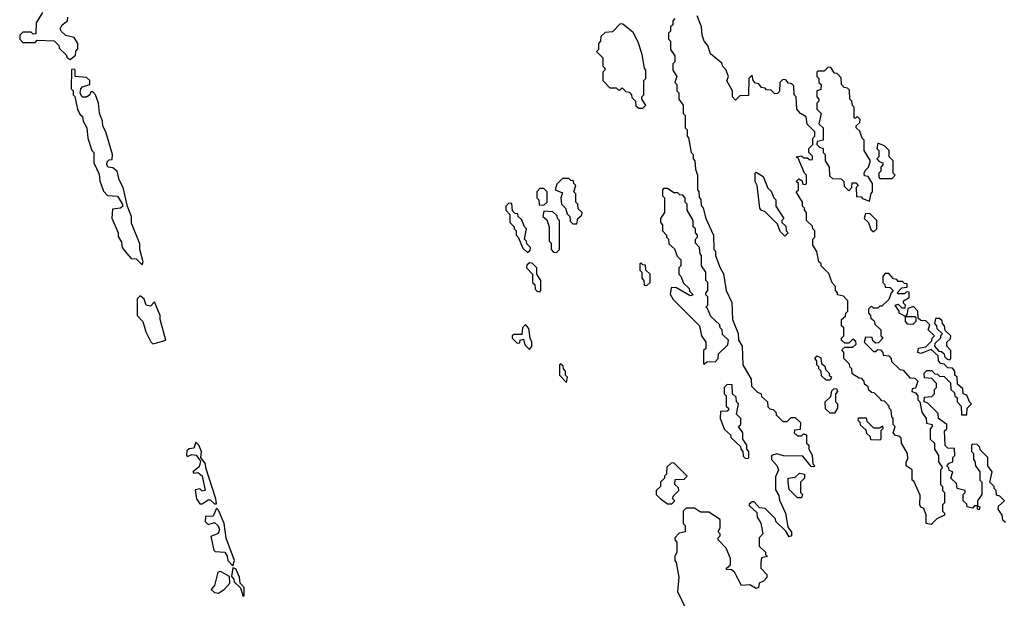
# Model space of a CAD drawing. Extents: x 2708302 to 2968450, y 494490 to 722710.
# Tile 156 of 256: x 2830980 to 2835760, y 666602 to 669410. Entities that reach past the tile are written whole.
import ezdxf

# ---------------------------------------------------------------- set-up
doc = ezdxf.new("R2010")
doc.units = 0

msp = doc.modelspace()

# ---------------------------------------------------------------- linework, layer by layer
at = {"layer": '0CON20XD'}
for points in [[(2831090, 669445), (2831060, 669395), (2831058.3, 669341.7), (2831045, 669340), (2831035, 669350), (2830995, 669350), (2830980, 669335), (2830980, 669315), (2830995, 669300), (2831055, 669300), (2831065, 669310), (2831147, 669307), (2831170, 669285), (2831171.7, 669271.7), (2831205, 669240), (2831210, 669225), (2831225, 669217.5), (2831251.7, 669238.3), (2831253, 669257), (2831261.7, 669268.3), (2831262.5, 669295), (2831243.8, 669323.8), (2831204.1, 669334.1), (2831182.3, 669352.3), (2831176.2, 669365), (2831186.7, 669385), (2831212.5, 669405), (2831213, 669423)], [(2834005, 668980), (2834020, 668995), (2834000, 669025), (2834000, 669035), (2834010, 669045), (2834010, 669115), (2834020, 669125), (2834020, 669165), (2834012.5, 669175), (2834001.7, 669241.7), (2833981.7, 669301.7), (2833958.3, 669348.3), (2833908.3, 669388.3), (2833895, 669390), (2833858.3, 669351.7), (2833821.7, 669348.3), (2833801.7, 669328.3), (2833800, 669305), (2833790, 669295), (2833790, 669265), (2833780, 669255), (2833810, 669225), (2833810, 669185), (2833820, 669175), (2833820, 669165), (2833810, 669155), (2833810, 669115), (2833845, 669080), (2833875, 669080), (2833885, 669070), (2833895, 669070), (2833905, 669080), (2833921.7, 669061.7), (2833938.3, 669058.3), (2833950, 669045), (2833951.7, 669031.7), (2833970, 669015), (2833971.7, 668991.7), (2833985, 668980), (2834005, 668980)], [(2834160, 669415), (2834150, 669405), (2834150, 669385), (2834140, 669375), (2834140, 669355), (2834130, 669345), (2834130, 669315), (2834140, 669305), (2834140, 669265), (2834160, 669235), (2834160, 669205), (2834150, 669195), (2834150, 669165), (2834170, 669135), (2834160, 669105), (2834170, 669095), (2834170, 669065), (2834180, 669055), (2834180, 669025), (2834200, 668995), (2834200, 668955), (2834210, 668945), (2834210, 668885), (2834220, 668875), (2834220, 668845), (2834227, 668837), (2834240, 668765), (2834250, 668755), (2834250, 668735), (2834257.5, 668725), (2834260, 668685), (2834270, 668655), (2834270, 668585), (2834277, 668577), (2834278.3, 668548.3), (2834286.4, 668536.4), (2834288.3, 668508.3), (2834297.5, 668495), (2834310, 668445), (2834347.5, 668365), (2834350, 668295), (2834357, 668287), (2834357.5, 668265), (2834378.3, 668208.3), (2834397, 668177), (2834410, 668095), (2834437, 668037), (2834440, 667955), (2834467, 667887), (2834470, 667855), (2834486.7, 667825), (2834490, 667735), (2834530, 667665), (2834531.7, 667631.7), (2834561.7, 667601.7), (2834580, 667595), (2834581.7, 667581.7), (2834610, 667555), (2834611.7, 667531.7), (2834621.7, 667521.7), (2834638.3, 667518.3), (2834650, 667505), (2834651.7, 667491.7), (2834685, 667460), (2834705, 667460), (2834725, 667480), (2834745, 667480), (2834770, 667455), (2834768.3, 667421.7), (2834741.7, 667418.3), (2834740, 667405), (2834755, 667390), (2834775, 667390), (2834785, 667400), (2834800, 667395), (2834800, 667355), (2834810, 667345), (2834810, 667325), (2834827, 667297), (2834830, 667255), (2834840, 667245), (2834835, 667240), (2834821.7, 667241.7), (2834781.7, 667291.7), (2834687, 667293), (2834655, 667303.3), (2834630, 667295), (2834630, 667275), (2834656.1, 667246.1), (2834663.8, 667225), (2834648.3, 667191.7), (2834648.3, 667128.3), (2834665, 667100), (2834668.3, 667078.3), (2834697.5, 667015), (2834708.3, 666948.3), (2834716.1, 666936.1)], [(2835765, 666970), (2835751.7, 666981.7), (2835750, 667005), (2835730, 667035), (2835731.7, 667048.3), (2835760, 667075), (2835738.3, 667098.3), (2835721.7, 667101.7), (2835720, 667125), (2835710, 667135), (2835710, 667145), (2835690, 667165), (2835700, 667215), (2835680, 667245), (2835680, 667285), (2835641.7, 667321.7), (2835640, 667335), (2835628.3, 667348.3), (2835605, 667350), (2835600, 667345), (2835600, 667315), (2835610, 667305), (2835610, 667275), (2835617, 667267), (2835620, 667245), (2835640, 667215), (2835640, 667175), (2835650, 667165), (2835650, 667105), (2835630, 667075), (2835630, 667050), (2835640, 667045), (2835638.3, 667031.7), (2835630, 667035), (2835630, 667050), (2835615, 667050), (2835605, 667040), (2835580, 667045), (2835578.3, 667058.3), (2835560, 667075), (2835560, 667105), (2835570, 667115), (2835570, 667125), (2835530, 667135), (2835528.3, 667158.3), (2835500, 667185), (2835510, 667215), (2835491.7, 667221.7), (2835490, 667235), (2835480, 667245), (2835491.7, 667258.3), (2835510, 667265), (2835510, 667285), (2835520, 667295), (2835518.3, 667328.3), (2835485, 667330), (2835473, 667343), (2835470, 667415), (2835480, 667425), (2835480, 667445), (2835440, 667475), (2835438.3, 667498.3), (2835388.3, 667548.3), (2835370, 667555), (2835371.7, 667578.3), (2835408.3, 667581.7), (2835420, 667595), (2835420, 667615), (2835430, 667625), (2835430, 667645), (2835408.3, 667668.3), (2835371.7, 667671.7), (2835370, 667695), (2835383, 667707), (2835407, 667707), (2835421.7, 667691.7), (2835435, 667690), (2835445, 667680), (2835468.3, 667678.3), (2835498.3, 667648.3), (2835500, 667615), (2835518.3, 667598.3), (2835520, 667585), (2835530, 667575), (2835530, 667555), (2835550, 667535), (2835551.7, 667491.7), (2835578.3, 667491.7), (2835580, 667525), (2835600, 667545), (2835590, 667555), (2835578.3, 667588.3), (2835560, 667595), (2835558.3, 667618.3), (2835531.7, 667641.7), (2835530, 667675), (2835520, 667685), (2835520, 667705), (2835508.3, 667718.3), (2835485, 667720), (2835468.3, 667738.3), (2835451.7, 667741.7), (2835440, 667755), (2835438.3, 667778.3), (2835405, 667810), (2835355, 667790), (2835340, 667795), (2835343.6, 667816.4), (2835378.3, 667821.7), (2835408.3, 667851.7), (2835410, 667865), (2835420, 667875), (2835390, 667905), (2835398.3, 667928.3), (2835378.3, 667948.3), (2835355, 667950), (2835341.7, 667961.7), (2835340, 667995), (2835318.3, 668018.3), (2835291.7, 668008.3), (2835288.3, 667981.7), (2835280, 667970), (2835325, 667970), (2835330, 667965), (2835330, 667945), (2835315, 667930), (2835291.7, 667931.7), (2835280, 667945), (2835280, 667970), (2835250, 667985), (2835250, 667995), (2835230, 668025), (2835245, 668030), (2835261.7, 668011.7), (2835278.3, 668011.7), (2835280, 668025), (2835270, 668035), (2835270, 668045), (2835298.3, 668061.7), (2835298.3, 668088.3), (2835285, 668090), (2835275, 668080), (2835245, 668080), (2835240, 668085), (2835261.7, 668108.3), (2835288.3, 668111.7), (2835288.3, 668128.3), (2835275, 668130), (2835265, 668140), (2835245, 668140), (2835238.3, 668148.3), (2835221.7, 668151.7), (2835198.3, 668178.3), (2835181.7, 668178.3), (2835170, 668165), (2835170, 668135), (2835180, 668125), (2835181.7, 668111.7), (2835205, 668110), (2835220, 668095), (2835210, 668085), (2835198.3, 668051.7), (2835165, 668020), (2835155, 668020), (2835145, 668010), (2835125, 668010), (2835115, 668020), (2835100, 668005), (2835100, 667985), (2835110, 667975), (2835111.7, 667961.7), (2835128.3, 667948.3), (2835131.7, 667931.7), (2835160, 667905), (2835160, 667875), (2835170, 667865), (2835148.3, 667841.7), (2835135, 667840), (2835121.7, 667851.7), (2835118.3, 667868.3), (2835085, 667870), (2835080, 667845), (2835125, 667800), (2835135, 667800), (2835145, 667810), (2835158.3, 667808.3), (2835170, 667795), (2835171.7, 667781.7), (2835198.3, 667778.3), (2835210, 667765), (2835211.7, 667751.7), (2835251.7, 667711.7), (2835268.3, 667708.3), (2835301.7, 667671.7), (2835325, 667670), (2835340, 667655), (2835328.3, 667621.7), (2835311.7, 667618.3), (2835310, 667605), (2835328.3, 667598.3), (2835340, 667585), (2835340, 667565), (2835350, 667555), (2835360, 667505), (2835380, 667475), (2835381.7, 667451.7), (2835410, 667445), (2835410, 667435), (2835400, 667425), (2835400, 667375), (2835420, 667355), (2835420, 667325), (2835440, 667295), (2835440, 667265), (2835460, 667235), (2835450, 667225), (2835450, 667155), (2835460, 667145), (2835460, 667125), (2835470, 667115), (2835470, 667065), (2835460, 667055), (2835460, 667025), (2835470, 667015), (2835470, 667005), (2835431.7, 666988.3), (2835405, 666960), (2835380, 666965), (2835380, 667005), (2835368.3, 667038.3), (2835353.6, 667043.6), (2835350, 667055), (2835351.7, 667101.7), (2835320, 667170), (2835312.5, 667175), (2835312.5, 667225), (2835282.5, 667245), (2835283.3, 667265), (2835291.7, 667278.3), (2835290, 667305), (2835260, 667355), (2835258.3, 667378.3), (2835248.3, 667388.3), (2835231.7, 667391.7), (2835220, 667405), (2835230, 667435), (2835220, 667445), (2835220, 667475), (2835213, 667483), (2835210, 667515), (2835200, 667525), (2835200, 667535), (2835178.3, 667558.3), (2835165, 667560), (2835158.3, 667568.3), (2835128.3, 667598.3), (2835115, 667600), (2835101.7, 667611.7), (2835098.3, 667628.3), (2835081.7, 667641.7), (2835080, 667655), (2835068.3, 667668.3), (2835055, 667670), (2835021.7, 667691.7), (2835020, 667715), (2835010, 667725), (2835008.3, 667738.3), (2834980, 667765), (2834980, 667795), (2834971.7, 667808.3), (2834985, 667820), (2835025, 667820), (2835040, 667835), (2835038.3, 667848.3), (2835025, 667860), (2835005, 667840), (2834985, 667840), (2834970, 667855), (2834970, 667865), (2834980, 667875), (2834980, 667915), (2834970, 667925), (2834970, 667955), (2834988.3, 667971.7), (2834990, 667985), (2835000, 667995), (2835000, 668045), (2834978.3, 668068.3), (2834950, 668075), (2834950, 668085), (2834940, 668095), (2834940, 668115), (2834923.3, 668133.3), (2834908.3, 668178.3), (2834870, 668215), (2834870, 668225), (2834860, 668235), (2834850, 668285), (2834830, 668315), (2834830, 668345), (2834840, 668355), (2834840, 668385), (2834830, 668395), (2834828.3, 668408.3), (2834800, 668435), (2834800, 668475), (2834790, 668485), (2834790, 668495), (2834780, 668505), (2834780, 668525), (2834750, 668575), (2834760, 668585), (2834760, 668615), (2834750, 668625), (2834761.7, 668638.3), (2834778.3, 668628.3), (2834781.7, 668611.7), (2834795, 668610), (2834800, 668615), (2834800, 668655), (2834790, 668665), (2834758.3, 668738.3), (2834750, 668745), (2834775, 668750), (2834785, 668740), (2834805, 668740), (2834815, 668730), (2834828.3, 668731.7), (2834828.3, 668748.3), (2834810, 668765), (2834810, 668785), (2834830, 668805), (2834830, 668835), (2834840, 668845), (2834840, 668865), (2834803, 668903), (2834798.3, 668938.3), (2834770, 668955), (2834752.5, 668975), (2834750, 669035), (2834740, 669045), (2834738.3, 669088.3), (2834728.3, 669098.3), (2834711.7, 669101.7), (2834698.3, 669118.3), (2834685, 669120), (2834670, 669105), (2834668.3, 669061.7), (2834658.3, 669051.7), (2834645, 669050), (2834628.3, 669068.3), (2834605, 669070), (2834598.3, 669078.3), (2834581.7, 669081.7), (2834568.3, 669098.3), (2834551.7, 669101.7), (2834540, 669115), (2834535, 669140), (2834520, 669125), (2834518.3, 669041.7), (2834475, 669040), (2834455, 669020), (2834440, 669035), (2834440, 669065), (2834413, 669113), (2834420, 669135), (2834408.3, 669168.3), (2834393, 669183), (2834388.3, 669198.3), (2834333.9, 669243.9), (2834320, 669285), (2834302.5, 669305), (2834292.5, 669335), (2834290, 669375), (2834268.3, 669428.3)], [(2831575, 668220), (2831580, 668235), (2831562.5, 668295), (2831563, 668323), (2831523, 668423), (2831522.5, 668455), (2831503, 668503), (2831482.5, 668595), (2831463.6, 668633.6), (2831452.5, 668675), (2831431.7, 668691.7), (2831410, 668695), (2831403.3, 668705), (2831405, 668720), (2831415, 668730), (2831428.3, 668731.7), (2831430, 668755), (2831397.5, 668865), (2831383, 668893), (2831381.7, 668918.3), (2831367, 668957), (2831362.5, 669005), (2831347.5, 669045), (2831335, 669060), (2831325, 669060), (2831320, 669045), (2831305, 669033.3), (2831283.8, 669033.8), (2831273.3, 669055), (2831276.2, 669075), (2831285, 669083.8), (2831320, 669095), (2831320, 669115), (2831305, 669130), (2831250, 669135), (2831250, 669165), (2831245, 669170), (2831231.7, 669168.3), (2831230, 669075), (2831240, 669065), (2831240, 669045), (2831247, 669037), (2831260, 668975), (2831271.7, 668951.7), (2831285, 668940), (2831287.5, 668917.5), (2831306.2, 668885), (2831310, 668835), (2831330, 668775), (2831340, 668765), (2831340, 668715), (2831365, 668660), (2831368.3, 668628.3), (2831387.5, 668577.5), (2831407, 668557), (2831455, 668553.3), (2831477, 668517), (2831480, 668505), (2831470, 668495), (2831430, 668490), (2831427, 668447), (2831457.5, 668375), (2831458.3, 668358.3), (2831475, 668330), (2831477.5, 668305), (2831500, 668275), (2831521.7, 668251.7), (2831545, 668250), (2831575, 668220)], [(2835105, 668530), (2835113, 668567), (2835120, 668575), (2835120, 668615), (2835098.3, 668648.3), (2835081.7, 668651.7), (2835080, 668665), (2835085, 668680), (2835100, 668695), (2835110, 668725), (2835080, 668775), (2835080, 668825), (2835070, 668835), (2835058.3, 668868.3), (2835040, 668885), (2835040, 668895), (2835058.3, 668911.7), (2835060, 668925), (2835045, 668940), (2835035, 668930), (2835030, 668935), (2835030, 668985), (2835023, 668993), (2835020, 669015), (2835010, 669025), (2835008.3, 669068.3), (2834998.3, 669078.3), (2834981.7, 669081.7), (2834970, 669095), (2834968.3, 669128.3), (2834948.3, 669148.3), (2834935, 669150), (2834918.3, 669178.3), (2834905, 669180), (2834885, 669160), (2834855, 669160), (2834850, 669155), (2834850, 669135), (2834860, 669125), (2834860, 669105), (2834870, 669095), (2834868.3, 669071.7), (2834850, 669065), (2834850, 669035), (2834860, 669025), (2834860, 669015), (2834850, 669005), (2834850, 668975), (2834870, 668955), (2834860, 668905), (2834880, 668885), (2834880, 668825), (2834851.7, 668818.3), (2834850, 668805), (2834861.7, 668791.7), (2834880, 668785), (2834880, 668765), (2834890, 668755), (2834890, 668725), (2834910, 668695), (2834911.7, 668651.7), (2834925, 668640), (2834968.3, 668638.3), (2834980, 668625), (2834981.7, 668601.7), (2835005, 668580), (2835020, 668595), (2835021.7, 668618.3), (2835038.3, 668618.3), (2835050, 668605), (2835040, 668595), (2835041.7, 668551.7), (2835065, 668550), (2835071.7, 668541.7), (2835105, 668530)], [(2835215, 668640), (2835230, 668655), (2835220, 668665), (2835220, 668725), (2835200, 668745), (2835200, 668775), (2835178.3, 668798.3), (2835145, 668810), (2835140, 668785), (2835150, 668775), (2835150, 668745), (2835140, 668735), (2835151.7, 668721.7), (2835170, 668715), (2835170, 668705), (2835160, 668695), (2835160, 668675), (2835150, 668665), (2835150, 668645), (2835155, 668640), (2835215, 668640)], [(2834695, 668360), (2834671.7, 668381.7), (2834658.3, 668418.3), (2834598.3, 668478.3), (2834580, 668485), (2834572.5, 668495), (2834560, 668605), (2834550, 668625), (2834550, 668665), (2834555, 668670), (2834588.3, 668648.3), (2834611.7, 668591.7), (2834628.3, 668578.3), (2834640, 668545), (2834650, 668535), (2834650, 668505), (2834690, 668445), (2834680, 668435), (2834680, 668425), (2834698.3, 668408.3), (2834700, 668385), (2834710, 668375), (2834695, 668360)], [(2833685, 668420), (2833690, 668445), (2833708.3, 668461.7), (2833710, 668475), (2833691.7, 668491.7), (2833690, 668515), (2833680, 668525), (2833680, 668565), (2833670, 668575), (2833680, 668605), (2833670, 668615), (2833668.3, 668628.3), (2833655, 668630), (2833645, 668640), (2833615, 668640), (2833587.5, 668612.5), (2833580, 668585), (2833615, 668570), (2833606.7, 668545), (2833610, 668515), (2833630, 668495), (2833638.3, 668468.3), (2833650, 668455), (2833651.7, 668431.7), (2833665, 668420), (2833685, 668420)], [(2833525, 668510), (2833540, 668525), (2833540, 668575), (2833525, 668590), (2833505, 668590), (2833490, 668575), (2833490, 668545), (2833500, 668535), (2833501.7, 668511.7), (2833525, 668510)], [(2834305, 667740), (2834315, 667750), (2834358.3, 667751.7), (2834370, 667765), (2834371.7, 667788.3), (2834418.3, 667831.7), (2834420, 667855), (2834391.7, 667881.7), (2834390, 667905), (2834380, 667915), (2834378.3, 667928.3), (2834335, 667970), (2834318.3, 668008.3), (2834310, 668015), (2834320, 668025), (2834320, 668065), (2834310, 668075), (2834310, 668085), (2834320, 668095), (2834320, 668135), (2834310, 668145), (2834310, 668185), (2834290, 668215), (2834290, 668265), (2834283, 668273), (2834280, 668305), (2834260, 668325), (2834260, 668345), (2834270, 668355), (2834270, 668365), (2834260, 668375), (2834260, 668395), (2834250, 668405), (2834250, 668435), (2834220, 668485), (2834220, 668515), (2834210, 668525), (2834210, 668545), (2834198.3, 668558.3), (2834185, 668560), (2834175, 668570), (2834155, 668570), (2834125, 668590), (2834105, 668590), (2834100, 668585), (2834100, 668555), (2834110, 668545), (2834110, 668475), (2834090, 668445), (2834090, 668425), (2834100, 668415), (2834100, 668385), (2834120, 668365), (2834120, 668355), (2834130, 668345), (2834131.7, 668321.7), (2834158.3, 668298.3), (2834171.7, 668261.7), (2834190, 668245), (2834190, 668215), (2834180, 668205), (2834180, 668175), (2834190, 668165), (2834201.7, 668131.7), (2834230, 668105), (2834231.7, 668091.7), (2834250, 668075), (2834235, 668070), (2834165, 668110), (2834141.7, 668108.3), (2834138.3, 668078.3), (2834151.7, 668051.7), (2834280, 667925), (2834290, 667875), (2834310, 667845), (2834310, 667815), (2834300, 667805), (2834300, 667740), (2834305, 667740)], [(2833445, 668280), (2833458.3, 668291.7), (2833460, 668305), (2833441.7, 668321.7), (2833440, 668335), (2833430, 668345), (2833440, 668395), (2833430, 668405), (2833418.3, 668438.3), (2833400, 668455), (2833398.3, 668468.3), (2833385, 668470), (2833371.7, 668481.7), (2833368.3, 668518.3), (2833355, 668520), (2833340, 668505), (2833340, 668485), (2833360, 668465), (2833360, 668425), (2833380, 668405), (2833380, 668395), (2833390, 668385), (2833390, 668365), (2833400, 668355), (2833421.7, 668301.7), (2833445, 668280)], [(2833585, 668280), (2833600, 668295), (2833600, 668435), (2833590, 668445), (2833588.3, 668458.3), (2833568.3, 668478.3), (2833525, 668480), (2833520, 668455), (2833538.3, 668438.3), (2833550, 668405), (2833550, 668335), (2833560, 668325), (2833560, 668295), (2833571.7, 668281.7), (2833585, 668280)], [(2835125, 668380), (2835140, 668395), (2835140, 668435), (2835108.3, 668468.3), (2835085, 668470), (2835080, 668445), (2835100, 668425), (2835111.7, 668391.7), (2835125, 668380)], [(2833505, 668090), (2833510, 668095), (2833510, 668145), (2833490, 668175), (2833490, 668205), (2833468.3, 668228.3), (2833455, 668230), (2833441.7, 668218.3), (2833440, 668205), (2833470, 668175), (2833470, 668135), (2833480, 668125), (2833481.7, 668101.7), (2833491.7, 668091.7), (2833505, 668090)], [(2834025, 668120), (2834040, 668135), (2834040, 668175), (2834020, 668195), (2834018.3, 668218.3), (2834005, 668220), (2833995, 668230), (2833990, 668225), (2833990, 668195), (2834000, 668185), (2834000, 668155), (2834010, 668145), (2834011.7, 668121.7), (2834025, 668120)], [(2831627, 667837), (2831645, 667841.2), (2831690, 667855), (2831662.5, 667955), (2831662.5, 667975), (2831635, 668040), (2831615, 668020), (2831593.8, 668023.8), (2831583.6, 668053.6), (2831565, 668070), (2831550, 668055), (2831550, 667975), (2831577.5, 667945), (2831592.5, 667895), (2831616.4, 667846.4), (2831627, 667837)], [(2835495, 667760), (2835500, 667765), (2835500, 667805), (2835480, 667825), (2835480, 667845), (2835498.3, 667861.7), (2835500, 667875), (2835471.7, 667901.7), (2835470, 667925), (2835460, 667935), (2835458.3, 667948.3), (2835445, 667960), (2835425, 667960), (2835420, 667935), (2835430, 667925), (2835431.7, 667911.7), (2835460, 667885), (2835450, 667875), (2835450, 667865), (2835421.7, 667838.3), (2835420, 667825), (2835441.7, 667801.7), (2835455, 667800), (2835468.3, 667788.3), (2835470, 667775), (2835481.7, 667761.7), (2835495, 667760)], [(2833455, 667810), (2833466.7, 667823.3), (2833466.7, 667845), (2833457.5, 667865), (2833451.7, 667911.7), (2833435, 667930), (2833420, 667915), (2833418.3, 667881.7), (2833378.3, 667881.7), (2833370, 667875), (2833370, 667865), (2833395, 667840), (2833408.3, 667841.7), (2833410, 667855), (2833425, 667860), (2833431.7, 667831.7), (2833455, 667810)], [(2834915, 667660), (2834895, 667660), (2834871.7, 667681.7), (2834870, 667705), (2834860, 667715), (2834860, 667725), (2834850, 667735), (2834850, 667755), (2834840, 667765), (2834851.7, 667778.3), (2834868.3, 667768.3), (2834871.7, 667741.7), (2834888.3, 667728.3), (2834891.7, 667711.7), (2834910, 667695), (2834910, 667685), (2834920, 667675), (2834915, 667660)], [(2833635, 667650), (2833640, 667675), (2833630, 667685), (2833630, 667705), (2833620, 667715), (2833618.3, 667728.3), (2833605, 667740), (2833600, 667735), (2833600, 667685), (2833635, 667650)], [(2834515, 667280), (2834520, 667285), (2834520, 667315), (2834510, 667325), (2834510, 667345), (2834490, 667375), (2834490, 667405), (2834470, 667435), (2834480, 667445), (2834480, 667475), (2834460, 667495), (2834470, 667545), (2834460, 667555), (2834458.3, 667578.3), (2834440, 667595), (2834438.3, 667638.3), (2834415, 667640), (2834400, 667625), (2834400, 667595), (2834410, 667585), (2834410, 667535), (2834420, 667525), (2834420, 667515), (2834415, 667510), (2834381.7, 667508.3), (2834380, 667475), (2834401.7, 667421.7), (2834430, 667395), (2834431.7, 667381.7), (2834478.3, 667338.3), (2834480, 667325), (2834490, 667315), (2834491.7, 667291.7), (2834501.7, 667281.7), (2834515, 667280)], [(2834935, 667500), (2834915, 667500), (2834891.7, 667521.7), (2834890, 667555), (2834918.3, 667581.7), (2834921.7, 667608.3), (2834931.7, 667618.3), (2834945, 667620), (2834950, 667605), (2834940, 667595), (2834940, 667555), (2834950, 667545), (2834950, 667525), (2834935, 667500)], [(2835155, 667370), (2835111.7, 667371.7), (2835110, 667385), (2835091.7, 667401.7), (2835088.3, 667418.3), (2835061.7, 667441.7), (2835060, 667455), (2835050, 667465), (2835051.7, 667478.3), (2835088.3, 667478.3), (2835091.7, 667461.7), (2835125, 667430), (2835155, 667430), (2835168.3, 667438.3), (2835170, 667425), (2835160, 667415), (2835160, 667375), (2835155, 667370)], [(2831935, 667060), (2831932.5, 667085), (2831883.3, 667235), (2831882.5, 667255), (2831860, 667285), (2831862.5, 667315), (2831850, 667345), (2831835, 667360), (2831825, 667330), (2831803, 667327), (2831791.7, 667318.3), (2831790, 667295), (2831795, 667290), (2831815, 667300), (2831837, 667297), (2831857.5, 667267.5), (2831850.7, 667239.3), (2831820, 667215), (2831825, 667210), (2831845, 667212.5), (2831866.1, 667196.1), (2831880, 667125), (2831865, 667122.5), (2831855, 667132.5), (2831831.7, 667128.3), (2831837.5, 667085), (2831855, 667060), (2831865, 667060), (2831895, 667080), (2831905, 667080), (2831925, 667060), (2831935, 667060)], [(2834145, 667060), (2834160, 667075), (2834150, 667085), (2834151.7, 667098.3), (2834180, 667125), (2834178.3, 667138.3), (2834160, 667155), (2834161.7, 667178.3), (2834205, 667180), (2834220, 667195), (2834155, 667260), (2834141.7, 667258.3), (2834121.7, 667238.3), (2834120, 667205), (2834110, 667195), (2834110, 667185), (2834090, 667165), (2834090, 667145), (2834070, 667125), (2834070, 667105), (2834090, 667085), (2834125, 667060), (2834145, 667060)], [(2834775, 667090), (2834755, 667090), (2834715, 667130), (2834710, 667165), (2834710, 667185), (2834745, 667190), (2834765, 667210), (2834790, 667205), (2834790, 667185), (2834770, 667165), (2834770, 667115), (2834780, 667105), (2834775, 667090)], [(2832015, 666760), (2832022.5, 666785), (2831983, 666893), (2831973.3, 666965), (2831945, 667030), (2831935, 667040), (2831919.3, 667000.7), (2831881.7, 666998.3), (2831880, 666975), (2831895, 666960), (2831925, 666970), (2831943.6, 666953.6), (2831950, 666935), (2831943.3, 666916.7), (2831908.3, 666901.7), (2831922.5, 666835), (2831928.3, 666828.3), (2831976.4, 666826.4), (2831987, 666807), (2831990, 666785), (2832015, 666760)], [(2834716.1, 666936.1), (2834726, 666925), (2834726.2, 666905), (2834715, 666900), (2834698.3, 666928.3), (2834650, 666975), (2834648.3, 666988.3), (2834598.3, 667038.3), (2834571.7, 667041.7), (2834545, 667070), (2834535, 667070), (2834521.7, 667058.3), (2834521.7, 667051.7), (2834558.3, 667018.3), (2834560, 666995), (2834577, 666967), (2834587.5, 666915), (2834570, 666895), (2834570, 666855), (2834600, 666825), (2834600, 666815), (2834610, 666805), (2834581.7, 666798.3), (2834577.5, 666775), (2834578.3, 666748.3), (2834607, 666717), (2834607, 666703), (2834590, 666685), (2834570, 666675), (2834566.2, 666653.8), (2834555, 666650), (2834525, 666667.5), (2834483.9, 666663.9), (2834449.3, 666729.3), (2834435, 666740), (2834411.7, 666741.7), (2834411.7, 666748.3), (2834430, 666765), (2834430, 666795), (2834410, 666845), (2834370, 666885), (2834370, 666895), (2834380, 666905), (2834380, 666915), (2834370, 666925), (2834380, 666945), (2834380, 666985), (2834325, 667020), (2834285, 667020), (2834255, 667040), (2834215, 667040), (2834200, 667025), (2834200, 666965), (2834210, 666955), (2834210, 666925), (2834181.7, 666918.3), (2834160, 666895), (2834160, 666885), (2834170, 666875), (2834170, 666825), (2834160, 666805), (2834160, 666785), (2834167.5, 666775), (2834180, 666705), (2834173.3, 666635), (2834216.2, 666545)], [(2831945, 666627.5), (2831975, 666646.7), (2832000, 666675), (2831998.3, 666708.3), (2831955, 666732.5), (2831941.7, 666728.3), (2831926.4, 666663.6), (2831910, 666645), (2831925, 666630), (2831945, 666627.5)], [(2832065, 666610), (2832070, 666615), (2832070, 666655), (2832050, 666675), (2832047.5, 666705), (2832030, 666745), (2832015, 666750), (2832008.3, 666708.3), (2832020, 666695), (2832021.7, 666681.7), (2832052.5, 666652.5), (2832065, 666610)]]:
    msp.add_lwpolyline(points, dxfattribs=at)

doc.saveas('drawing.dxf')
